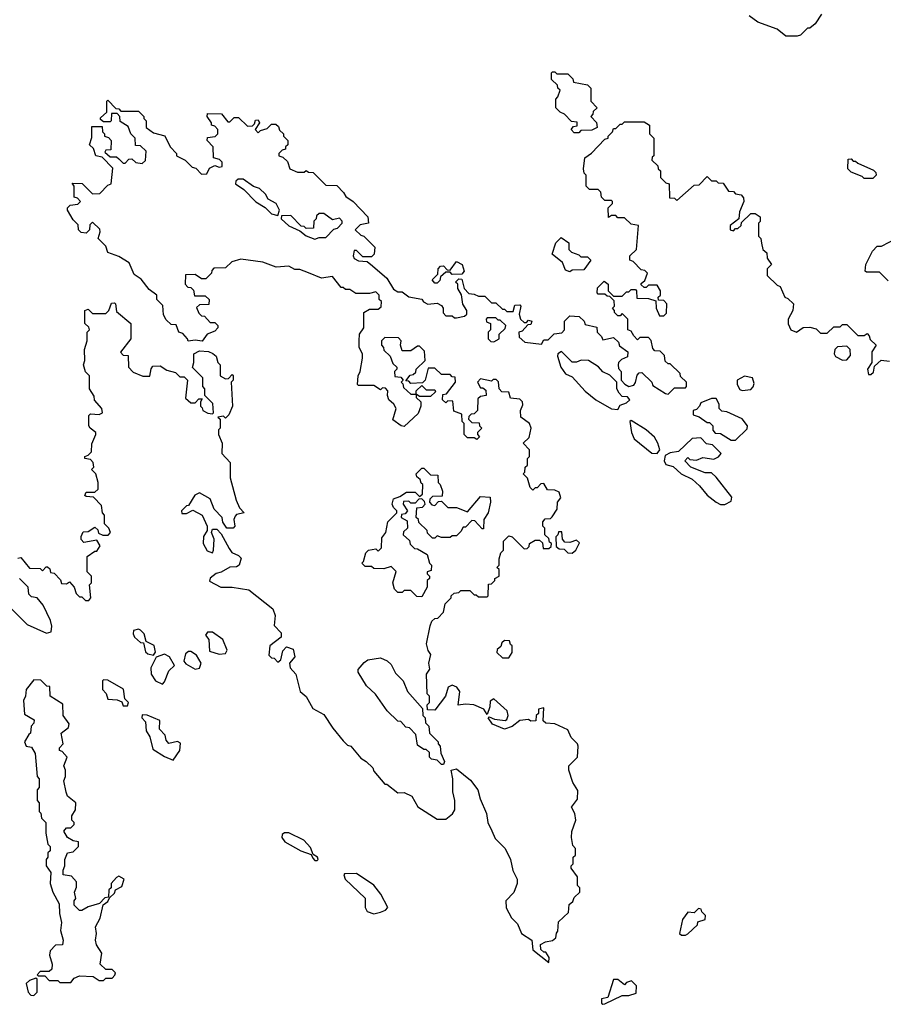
# Model space of a CAD drawing. Extents: x 1861455 to 2058065, y 200073 to 437907.
# Tile 253 of 256: x 1928900 to 1932862, y 329670 to 334189. Entities that reach past the tile are written whole.
import ezdxf

# ---------------------------------------------------------------- set-up
doc = ezdxf.new("R2010")
doc.units = 0

msp = doc.modelspace()

# ---------------------------------------------------------------- linework, layer by layer
at = {"layer": '0CON05XD'}
for points in [[(1932578.8, 334215), (1932549.3, 334170.7), (1932525, 334150), (1932515, 334150), (1932482.5, 334117.5), (1932466.7, 334113.3), (1932415, 334113.3), (1932376.2, 334145), (1932287.5, 334177.5), (1932246.7, 334206.7)], [(1931465, 333670), (1931445, 333670), (1931430, 333685), (1931441.7, 333698.3), (1931458.3, 333701.7), (1931458.3, 333718.3), (1931431.7, 333721.7), (1931400, 333755), (1931380, 333765), (1931360, 333785), (1931360, 333825), (1931370, 333835), (1931380, 333865), (1931370, 333875), (1931368.3, 333888.3), (1931340, 333915), (1931340, 333945), (1931345, 333950), (1931355, 333950), (1931365, 333940), (1931415, 333940), (1931438.3, 333918.3), (1931441.7, 333901.7), (1931505, 333890), (1931520, 333875), (1931520, 333815), (1931550, 333785), (1931531.7, 333768.3), (1931530, 333755), (1931520, 333745), (1931547, 333717), (1931550, 333695), (1931525, 333682.5), (1931475, 333680), (1931465, 333670)], [(1929355, 333550), (1929375, 333530), (1929385, 333530), (1929401.7, 333548.3), (1929415, 333550), (1929433, 333533), (1929461.7, 333528.3), (1929477, 333543), (1929480, 333585), (1929455, 333610), (1929431.7, 333611.7), (1929430, 333645), (1929410, 333665), (1929398.3, 333698.3), (1929361.7, 333721.7), (1929360, 333745), (1929348.3, 333758.3), (1929321.7, 333758.3), (1929320, 333725), (1929315, 333720), (1929285, 333720), (1929271.7, 333731.7), (1929271.7, 333738.3), (1929300, 333765), (1929300, 333815), (1929305, 333820), (1929341.7, 333781.7), (1929355, 333780), (1929365, 333770), (1929445, 333770), (1929470, 333745), (1929470, 333735), (1929480, 333725), (1929480, 333695), (1929515, 333670), (1929566.4, 333656.4), (1929590, 333605), (1929620, 333575), (1929620, 333565), (1929660, 333545), (1929691.7, 333511.7), (1929708.3, 333508.3), (1929735, 333480), (1929758.3, 333481.7), (1929771.7, 333508.3), (1929795, 333520), (1929815, 333512.5), (1929830, 333515), (1929830, 333535), (1929817, 333547), (1929790, 333555), (1929787.5, 333605), (1929760, 333635), (1929761.7, 333648.3), (1929797, 333653), (1929810, 333665), (1929810, 333685), (1929795, 333700), (1929780, 333705), (1929780, 333715), (1929760, 333745), (1929761.7, 333758.3), (1929827, 333757), (1929855, 333720), (1929865, 333720), (1929885, 333740), (1929905, 333740), (1929945, 333700), (1929968.3, 333701.7), (1929978.3, 333711.7), (1929981.7, 333728.3), (1929995, 333730), (1930000, 333715), (1929980, 333685), (1929995, 333670), (1930005, 333680), (1930035, 333690), (1930055, 333710), (1930075, 333710), (1930088.3, 333698.3), (1930091.7, 333681.7), (1930110, 333665), (1930110, 333655), (1930130, 333635), (1930130, 333615), (1930120, 333605), (1930120, 333595), (1930105, 333590), (1930090, 333575), (1930090, 333565), (1930108.3, 333558.3), (1930128.3, 333538.3), (1930140, 333505), (1930175, 333490), (1930205, 333490), (1930215, 333497.5), (1930225, 333490), (1930247, 333487), (1930305, 333430), (1930355, 333427.5), (1930386.4, 333396.4), (1930397, 333377), (1930430, 333355), (1930497.5, 333285), (1930500, 333255), (1930463, 333247), (1930440, 333225), (1930465, 333200), (1930480, 333195), (1930530, 333145), (1930527, 333113), (1930515, 333100), (1930475, 333100), (1930445, 333130), (1930435, 333130), (1930430, 333105), (1930435, 333092.5), (1930455, 333082.5), (1930495, 333080), (1930519.3, 333059.3), (1930585, 333002.5), (1930615, 332952.5), (1930635, 332940), (1930655, 332940), (1930685, 332917.5), (1930745, 332906.7), (1930753.6, 332893.6), (1930773, 332883), (1930815, 332887.5), (1930835, 332877.5), (1930842.5, 332865), (1930843, 332843), (1930855, 332830), (1930885, 332830), (1930895, 332820), (1930905, 332820), (1930941.7, 332828.3), (1930951.7, 332838.3), (1930952.5, 332855), (1930934.1, 332884.1), (1930927, 332927), (1930910, 332955), (1930910, 332975), (1930900, 332985), (1930915, 333000), (1930928.3, 332998.3), (1930940, 332955), (1930961.7, 332931.7), (1930985, 332930), (1931005, 332920), (1931035, 332920), (1931065, 332890), (1931085, 332890), (1931115, 332860), (1931125, 332860), (1931135, 332850), (1931165, 332850), (1931171.7, 332878.3), (1931195, 332880), (1931200, 332875), (1931192.5, 332837.5), (1931197.5, 332815), (1931215, 332800), (1931225, 332800), (1931235, 332810), (1931250, 332805), (1931245, 332790), (1931231.7, 332788.3), (1931205, 332760), (1931190, 332755), (1931191.7, 332731.7), (1931218.3, 332708.3), (1931295, 332700), (1931305, 332720), (1931325, 332720), (1931353, 332747), (1931388.3, 332751.7), (1931400, 332765), (1931400, 332805), (1931425, 332830), (1931467, 332827), (1931490, 332805), (1931495, 332790), (1931548.3, 332778.3), (1931550, 332755), (1931570, 332735), (1931575, 332720), (1931625, 332730), (1931648.3, 332708.3), (1931651.7, 332691.7), (1931690, 332665), (1931688.3, 332641.7), (1931660.7, 332629.3), (1931647.5, 332615), (1931646.7, 332605), (1931648.3, 332588.3), (1931660, 332575), (1931660, 332535), (1931676.1, 332516.1), (1931695, 332506.2), (1931717.7, 332512.3), (1931726, 332524), (1931733, 332557), (1931741.7, 332568.3), (1931755, 332570), (1931800, 332525), (1931805, 332510), (1931863, 332473), (1931875, 332470), (1931905, 332500), (1931955, 332500), (1931960, 332505), (1931960, 332525), (1931931.7, 332551.7), (1931930, 332565), (1931885, 332610), (1931875, 332610), (1931861.7, 332621.7), (1931858.3, 332648.3), (1931838.3, 332668.3), (1931815, 332670), (1931805, 332680), (1931797, 332717), (1931785, 332730), (1931745, 332730), (1931735, 332720), (1931718.3, 332738.3), (1931705, 332760), (1931690, 332765), (1931690, 332815), (1931665, 332840), (1931655, 332830), (1931645, 332830), (1931630, 332845), (1931630, 332855), (1931620, 332865), (1931630, 332875), (1931628.3, 332898.3), (1931608.3, 332918.3), (1931595, 332920), (1931585, 332930), (1931555, 332930), (1931550, 332935), (1931551.7, 332958.3), (1931581.7, 332988.3), (1931600, 332975), (1931600, 332945), (1931625, 332920), (1931665, 332920), (1931685, 332940), (1931695, 332940), (1931705, 332950), (1931725, 332950), (1931730, 332945), (1931731.7, 332911.7), (1931785, 332910), (1931818.3, 332898.3), (1931820, 332865), (1931835, 332830), (1931855, 332830), (1931868.3, 332841.7), (1931870, 332885), (1931855, 332900), (1931831.7, 332901.7), (1931830, 332915), (1931840, 332925), (1931840, 332945), (1931825, 332970), (1931785, 332970), (1931775, 332960), (1931765, 332960), (1931751.7, 332971.7), (1931751.7, 332978.3), (1931768.3, 332991.7), (1931780, 333025), (1931768.3, 333038.3), (1931751.7, 333041.7), (1931715, 333080), (1931700, 333085), (1931700, 333105), (1931730, 333135), (1931740, 333245), (1931705, 333250), (1931675, 333280), (1931645, 333280), (1931635, 333290), (1931615, 333290), (1931601.7, 333281.7), (1931600, 333325), (1931620, 333345), (1931620, 333355), (1931615, 333360), (1931585, 333360), (1931570, 333375), (1931567, 333397), (1931555, 333410), (1931515, 333410), (1931500, 333425), (1931500, 333475), (1931490, 333485), (1931487.5, 333505), (1931492.5, 333555), (1931523, 333577), (1931585, 333640), (1931600, 333645), (1931600, 333655), (1931620, 333675), (1931625, 333690), (1931635, 333690), (1931655, 333710), (1931665, 333710), (1931675, 333720), (1931765, 333720), (1931790, 333705), (1931790, 333665), (1931810, 333645), (1931810, 333565), (1931801.7, 333558.3), (1931800, 333545), (1931828.3, 333518.3), (1931830, 333505), (1931840, 333495), (1931840, 333465), (1931865, 333440), (1931880, 333435), (1931881.7, 333371.7), (1931905, 333370), (1931915, 333360), (1931995, 333430), (1932018.3, 333431.7), (1932055, 333470), (1932075, 333450), (1932095, 333450), (1932105, 333440), (1932128.3, 333438.3), (1932151.7, 333401.7), (1932175, 333400), (1932185, 333390), (1932210, 333385), (1932221.7, 333371.7), (1932222.5, 333355), (1932203, 333307), (1932200, 333275), (1932160, 333245), (1932160, 333225), (1932175, 333220), (1932185, 333230), (1932195, 333230), (1932210, 333245), (1932211.7, 333258.3), (1932255, 333300), (1932275, 333300), (1932297.5, 333285), (1932297, 333263), (1932290, 333255), (1932290, 333195), (1932300, 333185), (1932303, 333163), (1932310, 333135), (1932328.3, 333118.3), (1932330, 333095), (1932350, 333065), (1932330, 333045), (1932330, 333015), (1932375, 332970), (1932390, 332965), (1932410, 332915), (1932425, 332910), (1932450, 332885), (1932447.5, 332855), (1932426.1, 332813.9), (1932426.2, 332793.8), (1932438.6, 332765), (1932465, 332754.2), (1932495, 332776.7), (1932525, 332777.5), (1932555, 332770), (1932575, 332750), (1932605, 332750), (1932635, 332780), (1932665, 332780), (1932675, 332790), (1932695, 332790), (1932745, 332740), (1932775, 332740), (1932788.3, 332748.3), (1932798.3, 332738.3), (1932801.7, 332721.7), (1932830, 332695), (1932810, 332665), (1932810, 332615), (1932790, 332585), (1932795, 332560), (1932805, 332560), (1932818.3, 332571.7), (1932821.7, 332598.3), (1932853, 332627), (1932891.7, 332621.7)], [(1931066.4, 330466.4), (1931081.7, 330431.7), (1931127.5, 330385), (1931152.5, 330335), (1931163.6, 330283.6), (1931183.3, 330245), (1931182.5, 330225), (1931167, 330183), (1931130, 330145), (1931133, 330113), (1931157, 330067), (1931185, 330040), (1931202.5, 329995), (1931250, 329965), (1931255, 329920), (1931328.3, 329861.7), (1931330, 329885), (1931315, 329910), (1931305, 329910), (1931291.7, 329921.7), (1931290, 329945), (1931313, 329957), (1931345, 329962.5), (1931360, 329975), (1931363, 329997), (1931370, 330005), (1931371.7, 330048.3), (1931418.3, 330091.7), (1931421.7, 330128.3), (1931438.3, 330141.7), (1931445, 330160), (1931470, 330185), (1931470, 330205), (1931460, 330215), (1931460, 330255), (1931430, 330295), (1931430, 330305), (1931440, 330315), (1931440, 330345), (1931450, 330355), (1931450, 330385), (1931438.3, 330398.3), (1931432.5, 330435), (1931433, 330463), (1931452.5, 330515), (1931447.5, 330545), (1931432.5, 330575), (1931459.2, 330610.8), (1931461.7, 330651.7), (1931438.3, 330688.3), (1931420, 330745), (1931420, 330765), (1931460, 330805), (1931462.5, 330855), (1931460, 330865), (1931430, 330895), (1931415, 330930), (1931355, 330957.5), (1931315, 330960), (1931301.7, 330971.7), (1931305, 331030), (1931280, 331025), (1931280, 331005), (1931270, 330995), (1931268.3, 330971.7), (1931245, 330970), (1931235, 330977.5), (1931195, 330972.5), (1931160, 330945), (1931125, 330932.5), (1931070, 330955), (1931050, 330985), (1931055, 330990), (1931078.3, 330978.3), (1931127, 330973), (1931135, 330977.5), (1931142, 330995), (1931136.9, 331016.9), (1931075, 331072.5), (1931058.3, 331061.7), (1931057.5, 331035), (1931045, 331000), (1931030, 331025), (1930983.9, 331043.9), (1930945, 331047.5), (1930912.5, 331042.5), (1930920, 331105), (1930906, 331125), (1930885, 331134.4), (1930866, 331125), (1930854, 331085), (1930805, 331020), (1930771.7, 331021.7), (1930770, 331045), (1930780, 331055), (1930780, 331085), (1930770, 331095), (1930767.5, 331185), (1930781.7, 331208.3), (1930777.5, 331235), (1930786.7, 331275), (1930773.8, 331293.8), (1930766.7, 331325), (1930783, 331407), (1930791.7, 331428.3), (1930805, 331440), (1930818.3, 331441.7), (1930845, 331470), (1930851.7, 331508.3), (1930880, 331535), (1930880, 331545), (1930893, 331557), (1930915, 331560), (1930925, 331570), (1930965, 331570), (1930985, 331550), (1930995, 331550), (1931005, 331540), (1931045, 331540), (1931050, 331545), (1931051.7, 331598.3), (1931065, 331600), (1931080, 331615), (1931080, 331625), (1931100, 331635), (1931100, 331665), (1931090, 331675), (1931100, 331685), (1931100, 331715), (1931108.3, 331741.7), (1931120, 331755), (1931120, 331795), (1931145, 331820), (1931160, 331815), (1931215, 331760), (1931228.3, 331761.7), (1931238.3, 331771.7), (1931240, 331785), (1931265, 331800), (1931285, 331800), (1931298.3, 331788.3), (1931301.7, 331761.7), (1931328.3, 331761.7), (1931338.3, 331771.7), (1931340, 331785), (1931331.7, 331791.7), (1931328.3, 331808.3), (1931310, 331825), (1931310, 331855), (1931300, 331865), (1931300, 331885), (1931311.7, 331898.3), (1931335, 331900), (1931343, 331907), (1931367, 331943), (1931367.5, 331975), (1931382.5, 331995), (1931375, 332020), (1931355, 332030), (1931321.7, 332031.7), (1931305, 332060), (1931291.7, 332058.3), (1931275, 332040), (1931265, 332040), (1931255, 332030), (1931241.7, 332041.7), (1931230, 332085), (1931210, 332105), (1931218.3, 332111.7), (1931220, 332135), (1931230, 332145), (1931230, 332175), (1931240, 332185), (1931240, 332215), (1931210, 332245), (1931238.3, 332271.7), (1931247.5, 332315), (1931240, 332335), (1931200, 332365), (1931197.5, 332395), (1931209.3, 332420.7), (1931207.5, 332435), (1931195, 332446.7), (1931151.7, 332451.7), (1931145, 332480), (1931111.7, 332481.7), (1931100, 332495), (1931097, 332527), (1931087, 332537), (1931073, 332537), (1931065, 332530), (1931015, 332540), (1931000, 332525), (1931015, 332500), (1931025, 332500), (1931038.3, 332488.3), (1931040, 332465), (1931015, 332460), (1931001.7, 332448.3), (1931000, 332395), (1930985, 332380), (1930971.7, 332378.3), (1930961.7, 332368.3), (1930960, 332355), (1930975, 332340), (1931008.3, 332338.3), (1931010, 332325), (1931020, 332315), (1931000, 332295), (1931000, 332285), (1931010, 332275), (1930998.3, 332261.7), (1930985, 332270), (1930955, 332270), (1930940, 332285), (1930940, 332335), (1930930, 332345), (1930928.3, 332378.3), (1930891.7, 332391.7), (1930888.3, 332438.3), (1930865, 332440), (1930855, 332430), (1930840, 332445), (1930841.7, 332468.3), (1930858.3, 332471.7), (1930900, 332525), (1930898.3, 332548.3), (1930885, 332550), (1930875, 332560), (1930835, 332560), (1930805, 332590), (1930775, 332590), (1930760, 332535), (1930748.3, 332521.7), (1930695, 332520), (1930685, 332530), (1930671.7, 332531.7), (1930691.7, 332558.3), (1930705, 332560), (1930718.3, 332571.7), (1930720, 332585), (1930760, 332625), (1930757, 332667), (1930735, 332690), (1930725, 332690), (1930695, 332670), (1930655, 332670), (1930647.5, 332695), (1930650, 332715), (1930638.3, 332728.3), (1930575, 332730), (1930560, 332715), (1930560, 332695), (1930570, 332685), (1930571.7, 332671.7), (1930600, 332645), (1930611.7, 332611.7), (1930630, 332595), (1930630, 332585), (1930620, 332575), (1930621.7, 332551.7), (1930648.3, 332548.3), (1930660, 332535), (1930650, 332525), (1930658.3, 332518.3), (1930661.7, 332501.7), (1930695, 332470), (1930720, 332470), (1930720, 332455), (1930740, 332435), (1930740, 332415), (1930728.3, 332381.7), (1930665, 332322.5), (1930650, 332325), (1930613, 332353), (1930627.5, 332405), (1930617.5, 332425), (1930593.8, 332445), (1930587.5, 332465), (1930590, 332485), (1930578.3, 332498.3), (1930565, 332500), (1930555, 332490), (1930525, 332510), (1930455, 332510), (1930450, 332515), (1930452.5, 332555), (1930462.5, 332575), (1930473.3, 332635), (1930472.5, 332655), (1930457.5, 332685), (1930457.5, 332715), (1930460, 332745), (1930480, 332775), (1930480, 332845), (1930505, 332860), (1930545, 332860), (1930558.3, 332871.7), (1930560, 332895), (1930550, 332905), (1930550, 332925), (1930535, 332940), (1930505, 332932.5), (1930443, 332933), (1930415, 332950), (1930395, 332950), (1930385, 332960), (1930375, 332960), (1930335, 333010), (1930285, 333002.5), (1930225, 333027.5), (1930185, 333042.5), (1930163, 333043), (1930135, 333057.5), (1930077, 333053), (1930016.4, 333076.4), (1929915, 333090), (1929873, 333077), (1929845, 333050), (1929791.7, 333048.3), (1929781.7, 333038.3), (1929780, 333025), (1929755, 333000), (1929735, 333000), (1929705, 333020), (1929661.7, 333018.3), (1929660, 332975), (1929671.7, 332961.7), (1929685, 332960), (1929698.3, 332948.3), (1929701.7, 332921.7), (1929751.7, 332921.7), (1929770, 332905), (1929768.3, 332881.7), (1929725, 332880), (1929711.7, 332868.3), (1929721.7, 332841.7), (1929735, 332830), (1929748.3, 332828.3), (1929775, 332800), (1929795, 332800), (1929810, 332785), (1929810, 332775), (1929795, 332760), (1929760, 332745), (1929737, 332713), (1929705, 332717.5), (1929673, 332713), (1929670, 332725), (1929648.3, 332748.3), (1929630, 332755), (1929618.3, 332788.3), (1929595, 332790), (1929571.7, 332811.7), (1929560, 332835), (1929557, 332877), (1929530, 332905), (1929530, 332925), (1929495, 332950), (1929458.3, 332998.3), (1929425, 333020), (1929403, 333073), (1929355, 333102.5), (1929305, 333120), (1929295, 333150), (1929260, 333185), (1929270, 333215), (1929268.3, 333228.3), (1929235, 333260), (1929221.7, 333248.3), (1929220, 333225), (1929205, 333210), (1929181.7, 333211.7), (1929170, 333225), (1929168.3, 333248.3), (1929145, 333270), (1929120, 333315), (1929120, 333325), (1929131.7, 333338.3), (1929167, 333343), (1929180, 333355), (1929165, 333370), (1929150, 333375), (1929150, 333425), (1929141.7, 333438.3), (1929187, 333437), (1929235, 333390), (1929268.3, 333391.7), (1929305, 333430), (1929320, 333435), (1929327, 333507), (1929278.3, 333558.3), (1929250, 333565), (1929238.3, 333598.3), (1929220, 333615), (1929231.7, 333648.3), (1929231.7, 333698.3), (1929278.3, 333698.3), (1929280, 333675), (1929290, 333665), (1929290, 333655), (1929308.3, 333648.3), (1929320, 333635), (1929318.3, 333591.7), (1929295, 333590), (1929291.7, 333581.7), (1929315, 333560), (1929345, 333560), (1929355, 333550)], [(1932815, 333460), (1932775, 333460), (1932765, 333470), (1932715, 333490), (1932700, 333505), (1932701.7, 333548.3), (1932715, 333550), (1932725, 333540), (1932735, 333540), (1932745, 333530), (1932818.3, 333498.3), (1932828.3, 333488.3), (1932830, 333475), (1932815, 333460)], [(1930085, 333290), (1930092.5, 333315), (1930077.5, 333345), (1930040, 333365), (1930028.3, 333388.3), (1930000, 333415), (1929973, 333423), (1929925, 333457.5), (1929903, 333457), (1929891.7, 333448.3), (1929890, 333435), (1929929.3, 333409.3), (1929983.6, 333353.6), (1930026.4, 333326.4), (1930055, 333297.5), (1930085, 333290)], [(1930255, 333182.5), (1930275, 333190), (1930305, 333190), (1930341.7, 333228.3), (1930358.3, 333231.7), (1930380, 333255), (1930380, 333265), (1930368.3, 333278.3), (1930335, 333270), (1930295, 333300), (1930275, 333300), (1930261.7, 333288.3), (1930260, 333275), (1930250, 333265), (1930248.3, 333231.7), (1930215, 333230), (1930205, 333240), (1930191.7, 333241.7), (1930145, 333290), (1930101.7, 333288.3), (1930100, 333275), (1930135, 333242.5), (1930185, 333220), (1930215, 333197.5), (1930255, 333182.5)], [(1931425, 333032.5), (1931405, 333040), (1931390, 333075), (1931343, 333113), (1931360, 333165), (1931385, 333190), (1931420, 333165), (1931420, 333135), (1931431.7, 333121.7), (1931465, 333110), (1931475, 333100), (1931505, 333100), (1931520, 333085), (1931488.3, 333041.7), (1931435, 333040), (1931425, 333032.5)], [(1932885, 332990), (1932845, 333030), (1932785, 333030), (1932780, 333035), (1932782.5, 333065), (1932813, 333127), (1932835, 333150), (1932855, 333150), (1932924, 333186)], [(1930815, 332980), (1930805, 332980), (1930792.5, 332995), (1930818.3, 333021.7), (1930820, 333045), (1930831.7, 333058.3), (1930845, 333060), (1930861.7, 333041.7), (1930875, 333040), (1930905, 333080), (1930930, 333065), (1930940, 333035), (1930928.3, 333021.7), (1930885, 333020), (1930875, 333030), (1930855, 333030), (1930831.7, 333008.3), (1930828.3, 332991.7), (1930815, 332980)], [(1928891.7, 331718.3), (1928905, 331720), (1928945, 331672.5), (1928995, 331670), (1929005, 331660), (1929021.7, 331678.3), (1929028.3, 331678.3), (1929038.3, 331668.3), (1929041.7, 331651.7), (1929058.3, 331648.3), (1929088.3, 331618.3), (1929091.7, 331601.7), (1929115, 331600), (1929128.3, 331608.3), (1929150, 331585), (1929160, 331555), (1929175, 331540), (1929185, 331540), (1929203, 331523), (1929217, 331523), (1929227.5, 331535), (1929220, 331595), (1929230, 331605), (1929230, 331635), (1929210, 331655), (1929210, 331725), (1929245, 331750), (1929255, 331750), (1929270, 331775), (1929255, 331800), (1929195, 331790), (1929183, 331803), (1929183, 331817), (1929191.7, 331838.3), (1929215, 331840), (1929245, 331860), (1929258.3, 331848.3), (1929261.7, 331831.7), (1929282.5, 331822.5), (1929307, 331823), (1929317.5, 331835), (1929310, 331855), (1929290, 331875), (1929290, 331915), (1929280, 331925), (1929275, 331960), (1929238.3, 331998.3), (1929205, 332000), (1929200, 332005), (1929205, 332020), (1929245, 332020), (1929260, 332035), (1929260, 332065), (1929250, 332105), (1929230, 332125), (1929240, 332135), (1929237, 332157), (1929225, 332170), (1929200, 332175), (1929200, 332185), (1929215, 332190), (1929230, 332205), (1929231.7, 332241.7), (1929250, 332285), (1929250, 332295), (1929223.6, 332313.6), (1929217.5, 332325), (1929218.3, 332371.7), (1929225, 332380), (1929265, 332377.5), (1929280, 332385), (1929277.5, 332405), (1929243, 332443), (1929241.7, 332461.7), (1929220, 332495), (1929220, 332555), (1929203, 332573), (1929192.5, 332605), (1929200, 332625), (1929197.5, 332675), (1929210, 332715), (1929210, 332755), (1929220, 332765), (1929218.3, 332778.3), (1929200, 332795), (1929200, 332855), (1929215, 332860), (1929235, 332840), (1929295, 332840), (1929310, 332855), (1929321.7, 332888.3), (1929335, 332890), (1929340, 332885), (1929345, 332850), (1929410, 332795), (1929410, 332725), (1929363, 332663), (1929375, 332650), (1929398.3, 332648.3), (1929400, 332595), (1929421.7, 332571.7), (1929465, 332552.5), (1929497, 332553), (1929503, 332587), (1929511.7, 332598.3), (1929545, 332600), (1929575, 332580), (1929615, 332570), (1929635, 332550), (1929655, 332550), (1929670, 332535), (1929661.7, 332451.7), (1929685, 332430), (1929705, 332430), (1929721.7, 332448.3), (1929738.3, 332448.3), (1929730, 332435), (1929730, 332415), (1929738.3, 332408.3), (1929740, 332395), (1929763, 332383), (1929785, 332380), (1929790, 332385), (1929787, 332427), (1929750, 332465), (1929750, 332495), (1929740, 332505), (1929740, 332545), (1929693, 332593), (1929700, 332615), (1929700, 332655), (1929725, 332670), (1929766.4, 332666.4), (1929787, 332657), (1929802.5, 332645), (1929810, 332615), (1929820, 332605), (1929820, 332555), (1929845, 332540), (1929858.3, 332541.7), (1929875, 332560), (1929880, 332555), (1929880, 332535), (1929870, 332525), (1929876.7, 332415), (1929860, 332375), (1929845, 332360), (1929835, 332370), (1929810, 332365), (1929820, 332355), (1929820, 332315), (1929813, 332307), (1929812.5, 332285), (1929830, 332245), (1929828.3, 332198.3), (1929866.1, 332156.1), (1929866.4, 332086.4), (1929893.6, 331983.6), (1929909.3, 331949.3), (1929930, 331925), (1929895, 331917.5), (1929889.3, 331910.7), (1929882.5, 331895), (1929886.7, 331865), (1929880, 331855), (1929850, 331855), (1929833, 331883), (1929830, 331905), (1929793, 331943), (1929775, 331990), (1929725, 332017.5), (1929703.6, 332006.4), (1929675, 331960), (1929665, 331957.5), (1929642.5, 331935), (1929645, 331922.5), (1929665, 331922.5), (1929695, 331937.5), (1929737.5, 331915), (1929760, 331865), (1929760, 331845), (1929743.6, 331816.4), (1929742.5, 331785), (1929760.7, 331750.7), (1929785, 331742.5), (1929790, 331755), (1929792.5, 331805), (1929780, 331835), (1929785, 331850), (1929805, 331850), (1929825, 331830), (1929861.7, 331761.7), (1929873.6, 331743.6), (1929905, 331730), (1929917, 331717), (1929907.5, 331685), (1929895, 331677.5), (1929865, 331676.2), (1929825, 331653.8), (1929802, 331648), (1929773.6, 331626.4), (1929771.7, 331611.7), (1929823.9, 331583.9), (1929875, 331583.8), (1929951.7, 331571.7), (1930062.5, 331485), (1930072.5, 331455), (1930068.3, 331408.3), (1930100, 331375), (1930100, 331355), (1930047.5, 331315), (1930043, 331273), (1930055, 331260), (1930068.3, 331258.3), (1930085, 331240), (1930098.3, 331251.7), (1930108.3, 331291.7), (1930125, 331310), (1930155, 331300), (1930163.3, 331265), (1930138.8, 331235), (1930141.2, 331215), (1930167.5, 331185), (1930186.7, 331105), (1930215, 331082.5), (1930245, 331027.5), (1930295, 331000), (1930337, 330937), (1930385, 330880), (1930405, 330860), (1930420, 330855), (1930465, 330800), (1930490, 330785), (1930520, 330755), (1930525, 330740), (1930575, 330680), (1930585, 330680), (1930635, 330640), (1930665, 330642.5), (1930700, 330625), (1930727, 330577), (1930815, 330520), (1930855, 330520), (1930886.4, 330543.6), (1930897, 330563), (1930897.5, 330605), (1930887.5, 330645), (1930887.5, 330705), (1930880, 330745), (1930905, 330750), (1930969.3, 330699.3), (1931002.5, 330655), (1931013, 330613), (1931042.5, 330545), (1931047.5, 330505), (1931066.4, 330466.4)], [(1931075, 332710), (1931100, 332725), (1931100, 332745), (1931128.3, 332771.7), (1931130, 332785), (1931105, 332810), (1931095, 332810), (1931085, 332820), (1931045, 332820), (1931040, 332815), (1931041.7, 332801.7), (1931060, 332795), (1931060, 332765), (1931050, 332755), (1931050, 332725), (1931061.7, 332711.7), (1931075, 332710)], [(1931645, 332400), (1931655, 332420), (1931685, 332430), (1931700, 332445), (1931688.3, 332458.3), (1931665, 332460), (1931650, 332475), (1931640, 332495), (1931640, 332525), (1931608.3, 332558.3), (1931575, 332572.5), (1931556.4, 332596.4), (1931510, 332625), (1931477, 332627), (1931455, 332617.5), (1931435, 332617.5), (1931386.1, 332666.1), (1931370, 332655), (1931367.5, 332645), (1931383.6, 332593.6), (1931403.8, 332563.8), (1931435, 332550), (1931494.3, 332484.3), (1931543.3, 332445), (1931615, 332403.8), (1931645, 332400)], [(1932675, 332626.7), (1932695, 332627.5), (1932711.7, 332648.3), (1932710, 332675), (1932695, 332690), (1932651.7, 332688.3), (1932640, 332675), (1932637.5, 332655), (1932643.3, 332643.3), (1932675, 332626.7)], [(1932215, 332487.5), (1932255, 332492.5), (1932266.2, 332503.8), (1932270.7, 332519.3), (1932262.5, 332545), (1932226.4, 332553.6), (1932192.5, 332535), (1932192.5, 332515), (1932205, 332492.5), (1932215, 332487.5)], [(1930785, 332460), (1930735, 332460), (1930720, 332470), (1930720, 332485), (1930745, 332510), (1930765, 332490), (1930805, 332490), (1930808.3, 332481.7), (1930785, 332460)], [(1932185, 332260), (1932238.3, 332311.7), (1932240, 332325), (1932215, 332357.5), (1932145, 332390), (1932121.7, 332391.7), (1932110, 332405), (1932110, 332425), (1932095, 332450), (1932075, 332450), (1932025, 332430), (1932020, 332415), (1932005, 332400), (1931990, 332395), (1931990, 332375), (1932017, 332367), (1932055, 332340), (1932065, 332340), (1932080, 332325), (1932080, 332305), (1932091.7, 332291.7), (1932115, 332290), (1932165, 332260), (1932185, 332260)], [(1931825, 332198.8), (1931836.7, 332215), (1931828.8, 332245), (1931812.3, 332272.3), (1931775, 332306.2), (1931705, 332350), (1931700, 332345), (1931706.7, 332295), (1931720, 332265), (1931800.3, 332200.3), (1931825, 332198.8)], [(1932135, 331963.3), (1932165, 331980), (1932167, 331997), (1932095, 332090), (1932075, 332110), (1932045, 332110), (1931980, 332135), (1931952.5, 332165), (1931965, 332180), (1931975, 332170), (1932005, 332167.5), (1932035, 332180), (1932085, 332172.5), (1932107, 332183), (1932118.3, 332198.3), (1932078.3, 332238.3), (1932051.7, 332241.7), (1932025, 332270), (1931985, 332267.5), (1931922.5, 332207.5), (1931885, 332201.2), (1931861.2, 332188.8), (1931857.5, 332165), (1931865, 332148), (1931898.9, 332138.9), (1931935, 332104), (1931985, 332080), (1932020, 332050), (1932055, 332006.2), (1932096.2, 331975), (1932115, 331964.3), (1932135, 331963.3)], [(1930745, 331540), (1930721.7, 331541.7), (1930695, 331570), (1930665, 331570), (1930655, 331560), (1930635, 331560), (1930620, 331575), (1930612.5, 331605), (1930627, 331657), (1930605, 331680), (1930571.7, 331668.3), (1930525, 331670), (1930515, 331680), (1930485, 331680), (1930470, 331695), (1930478.3, 331701.7), (1930488.3, 331741.7), (1930500, 331755), (1930535, 331760), (1930545, 331750), (1930560, 331765), (1930561.7, 331811.7), (1930580, 331835), (1930590, 331885), (1930630, 331925), (1930630, 331935), (1930615, 331950), (1930610, 331965), (1930615, 331990), (1930645, 332000), (1930675, 332020), (1930715, 332020), (1930735, 332000), (1930748.3, 332011.7), (1930750, 332055), (1930741.7, 332061.7), (1930738.3, 332078.3), (1930721.7, 332091.7), (1930720, 332105), (1930745, 332130), (1930755, 332130), (1930785, 332100), (1930818.3, 332098.3), (1930820, 332065), (1930830, 332055), (1930840, 332025), (1930838.3, 332001.7), (1930795, 332000), (1930781.7, 331988.3), (1930780, 331975), (1930791.7, 331961.7), (1930805, 331960), (1930821.7, 331978.3), (1930835, 331980), (1930865, 331950), (1930905, 331950), (1930955, 331930), (1931015, 332000), (1931058.3, 331998.3), (1931060, 331975), (1931050, 331925), (1931030, 331895), (1931028.3, 331851.7), (1931021.7, 331851.7), (1930988.3, 331888.3), (1930975, 331890), (1930945, 331860), (1930935, 331860), (1930925, 331840), (1930905, 331820), (1930885, 331820), (1930875, 331812.5), (1930835, 331812.5), (1930815, 331820), (1930805, 331810), (1930795, 331810), (1930771.7, 331831.7), (1930770, 331845), (1930731.7, 331881.7), (1930730, 331895), (1930720, 331905), (1930721.7, 331948.3), (1930748.3, 331951.7), (1930760, 331965), (1930758.3, 331978.3), (1930745, 331990), (1930731.7, 331988.3), (1930715, 331970), (1930695, 331970), (1930685, 331980), (1930661.7, 331978.3), (1930660, 331965), (1930680, 331935), (1930668.3, 331921.7), (1930651.7, 331918.3), (1930650, 331905), (1930678.3, 331888.3), (1930680, 331855), (1930661.7, 331838.3), (1930660, 331825), (1930688.3, 331798.3), (1930691.7, 331781.7), (1930711.7, 331761.7), (1930725, 331760), (1930770, 331735), (1930780, 331695), (1930790, 331685), (1930788.3, 331661.7), (1930770, 331655), (1930770, 331645), (1930780, 331635), (1930780, 331625), (1930770, 331615), (1930770, 331585), (1930745, 331540)], [(1931435, 331740), (1931452.5, 331755), (1931468.3, 331788.3), (1931455, 331800), (1931425, 331790), (1931401.7, 331791.7), (1931390, 331805), (1931388.3, 331838.3), (1931371.7, 331838.3), (1931370, 331825), (1931360, 331815), (1931361.7, 331771.7), (1931375, 331760), (1931398.3, 331758.3), (1931415, 331742.5), (1931435, 331740)], [(1928854.1, 331494.1), (1928935, 331412.5), (1929023.6, 331373.6), (1929045, 331380), (1929047.5, 331405), (1929041.7, 331431.7), (1929008.3, 331501.7), (1928980, 331535), (1928955, 331540), (1928941.7, 331551.7), (1928940, 331585), (1928900, 331625)], [(1929515, 331272.5), (1929523.8, 331286.2), (1929516.9, 331316.9), (1929480, 331335), (1929470.7, 331370.7), (1929455, 331387.5), (1929445, 331392.5), (1929422.5, 331385), (1929420.7, 331370.7), (1929427.5, 331355), (1929455, 331330), (1929468.3, 331328.3), (1929477.7, 331287.7), (1929488.3, 331278.3), (1929515, 331272.5)], [(1929815, 331277.5), (1929845, 331280), (1929852.5, 331295), (1929832.5, 331345), (1929785, 331377.5), (1929761.7, 331378.3), (1929752.5, 331365), (1929767.5, 331345), (1929770.7, 331290.7), (1929815, 331277.5)], [(1931145, 331260), (1931160, 331285), (1931160, 331315), (1931151.7, 331321.7), (1931148.3, 331338.3), (1931125, 331340), (1931111.7, 331328.3), (1931108.3, 331311.7), (1931091.7, 331298.3), (1931090, 331285), (1931115, 331260), (1931145, 331260)], [(1929555, 331140), (1929565, 331150), (1929585, 331200), (1929610, 331225), (1929587.5, 331265), (1929565, 331276.7), (1929527, 331263), (1929502.5, 331215), (1929503.3, 331185), (1929523.3, 331155), (1929555, 331140)], [(1929705, 331207.5), (1929725, 331213.3), (1929732.5, 331235), (1929711.7, 331271.7), (1929685, 331290), (1929675, 331290), (1929660.7, 331279.3), (1929653.3, 331245), (1929662.3, 331232.3), (1929705, 331207.5)], [(1930845, 330770), (1930835, 330770), (1930815, 330790), (1930790, 330795), (1930780, 330805), (1930780, 330825), (1930765, 330840), (1930755, 330840), (1930725, 330860), (1930718.3, 330908.3), (1930688.3, 330938.3), (1930671.7, 330941.7), (1930648.3, 330968.3), (1930635, 330970), (1930587, 331017), (1930533, 331093), (1930491.7, 331131.7), (1930452.5, 331195), (1930453, 331207), (1930480.7, 331239.3), (1930498.3, 331251.7), (1930555, 331260), (1930587, 331247), (1930605, 331230), (1930625, 331190), (1930660, 331155), (1930680, 331105), (1930748.3, 331028.3), (1930750, 330995), (1930760, 330985), (1930761.7, 330961.7), (1930777, 330947), (1930780, 330915), (1930820, 330875), (1930820, 330865), (1930830, 330855), (1930833, 330823), (1930850, 330785), (1930845, 330770)], [(1929135, 329770), (1929150.7, 329789.3), (1929175, 329800), (1929237.5, 329797.5), (1929265, 329780), (1929285, 329780), (1929295, 329790), (1929325, 329790), (1929337, 329803), (1929340, 329815), (1929325, 329830), (1929295, 329830), (1929270, 329855), (1929277.5, 329905), (1929253, 329943), (1929247.5, 329965), (1929252.5, 329995), (1929247.5, 330025), (1929270, 330065), (1929283, 330127), (1929305, 330142.5), (1929311.7, 330158.3), (1929335, 330180), (1929340, 330195), (1929369.3, 330210.7), (1929380, 330245), (1929355, 330257.5), (1929345, 330252.5), (1929320, 330225), (1929320, 330205), (1929310, 330195), (1929308.3, 330161.7), (1929291.7, 330158.3), (1929267, 330133), (1929215, 330117.5), (1929185, 330100), (1929175, 330100), (1929150, 330125), (1929150, 330145), (1929157.5, 330155), (1929152.5, 330185), (1929161.7, 330208.3), (1929161.7, 330231.7), (1929138.3, 330258.3), (1929100, 330265), (1929100, 330285), (1929107.5, 330305), (1929107.5, 330335), (1929120, 330365), (1929145, 330370), (1929170, 330395), (1929170, 330415), (1929145, 330420), (1929120, 330435), (1929102.5, 330465), (1929115, 330480), (1929135, 330480), (1929150, 330495), (1929150, 330505), (1929140, 330515), (1929140, 330535), (1929157, 330563), (1929157.5, 330595), (1929120, 330625), (1929113, 330643), (1929102.5, 330695), (1929110, 330715), (1929110, 330745), (1929102.5, 330765), (1929117.5, 330805), (1929095, 330830), (1929082.5, 330835), (1929083, 330847), (1929100, 330865), (1929090, 330915), (1929125, 330940), (1929127, 330957), (1929100, 330995), (1929098.3, 331048.3), (1929040, 331085), (1929038.3, 331128.3), (1929025, 331130), (1928997, 331157), (1928965, 331160), (1928930, 331115), (1928927.5, 331085), (1928917.5, 331065), (1928921.7, 331001.7), (1928967.5, 330975), (1928965, 330960), (1928953, 330947), (1928950, 330915), (1928941.7, 330908.3), (1928922.5, 330875), (1928930, 330855), (1928955, 330850), (1928971.7, 330821.7), (1928980, 330715), (1928990, 330705), (1928990, 330665), (1928980, 330655), (1928980, 330605), (1928990, 330595), (1928990, 330555), (1928997, 330547), (1929000, 330525), (1929020, 330505), (1929020, 330455), (1929030, 330405), (1929040, 330395), (1929040, 330375), (1929030, 330365), (1929030, 330345), (1929022.5, 330335), (1929022.5, 330305), (1929042.5, 330275), (1929040, 330225), (1929052.5, 330185), (1929081.7, 330131.7), (1929083, 330087), (1929092.5, 330045), (1929088.3, 330008.3), (1929100, 329965), (1929096.7, 329943.3), (1929065, 329941.2), (1929040, 329915), (1929037.5, 329895), (1929050, 329855), (1929048.3, 329831.7), (1929035, 329820), (1928995, 329820), (1928980, 329805), (1928985, 329800), (1929015, 329800), (1929035, 329780), (1929075, 329780), (1929085, 329770), (1929135, 329770)], [(1929395, 331040), (1929400, 331055), (1929382.5, 331072.5), (1929376.4, 331116.4), (1929305, 331157.5), (1929285, 331160), (1929280, 331155), (1929280, 331115), (1929297, 331097), (1929305, 331070), (1929347, 331067), (1929368.3, 331058.3), (1929375, 331040), (1929395, 331040)], [(1929605, 330790), (1929635.8, 330834.2), (1929637.9, 330867.9), (1929625, 330875.8), (1929585, 330867.5), (1929572, 330882), (1929568, 330905), (1929542.3, 330932.3), (1929543, 330973), (1929485, 330997.5), (1929461.7, 330998.3), (1929460, 330985), (1929477, 330967), (1929480, 330925), (1929497, 330897), (1929511.7, 330841.7), (1929565, 330807.5), (1929605, 330790)], [(1930265, 330330), (1930270, 330335), (1930266.7, 330345), (1930247.5, 330357.5), (1930235, 330390), (1930203.6, 330423.6), (1930135, 330456.7), (1930115, 330457.5), (1930105, 330450), (1930102.5, 330435), (1930117.5, 330415), (1930190, 330375), (1930238.3, 330358.3), (1930245, 330340), (1930255, 330330), (1930265, 330330)], [(1930525, 330085.8), (1930555, 330092.5), (1930578.3, 330101.7), (1930590, 330115), (1930557.5, 330175), (1930525, 330216.7), (1930445, 330270), (1930391.2, 330268.8), (1930387.5, 330265), (1930393.3, 330245), (1930485, 330156.7), (1930485.6, 330115), (1930495, 330096), (1930525, 330085.8)], [(1931955, 329986.7), (1931965, 329993.3), (1932010, 330035), (1932011.7, 330048.3), (1932045, 330060), (1932047, 330077), (1932030, 330095), (1932027, 330107), (1932015, 330110), (1931995, 330090), (1931965, 330093.3), (1931941.4, 330058.6), (1931927.5, 329995), (1931937, 329987), (1931955, 329986.7)], [(1928965, 329710), (1928980, 329725), (1928980, 329785), (1928975, 329790), (1928945, 329780), (1928930, 329765), (1928940, 329725), (1928951.7, 329711.7), (1928965, 329710)], [(1931575, 329670), (1931585, 329672.5), (1931665, 329710), (1931695, 329710), (1931728.3, 329721.7), (1931730, 329755), (1931707, 329777), (1931685, 329770), (1931675, 329760), (1931643.9, 329783.9), (1931625, 329783.3), (1931598.3, 329701.7), (1931570, 329695), (1931570, 329675), (1931575, 329670)]]:
    msp.add_lwpolyline(points, dxfattribs=at)

doc.saveas('drawing.dxf')
